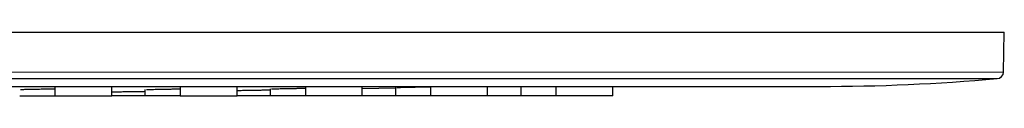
# Model space of a CAD drawing. Header units: millimetres. Extents: x 8 to 2401, y 12 to 2404.
# Tile 28 of 33: x 1291.29 to 1363.86, y 2322.63 to 2327.31. Entities that reach past the tile are written whole.
import ezdxf

# ---------------------------------------------------------------- set-up
doc = ezdxf.new("R2010")
doc.units = ezdxf.units.MM

msp = doc.modelspace()

# ---------------------------------------------------------------- linework, layer by layer
at = {"color": 7, "linetype": 'Continuous', "lineweight": 30}
for p, q in [((1171.528, 2327.308), (1363.862, 2327.308)), ((1363.811, 2324.381), (1363.862, 2327.308)), ((1363.326, 2323.89), (1126.294, 2323.89)), ((1139.395, 2323.317), (1350.225, 2323.317)), ((1293.878, 2323.317), (1293.878, 2322.634)), ((1298.078, 2322.634), (1298.078, 2323.317)), ((1300.524, 2323.081), (1300.524, 2322.634)), ((1303.112, 2323.317), (1303.112, 2322.634)), ((1307.312, 2322.634), (1307.312, 2323.317)), ((1309.757, 2323.132), (1309.757, 2322.634)), ((1312.345, 2323.317), (1312.345, 2322.634)), ((1316.545, 2322.634), (1316.545, 2323.317)), ((1316.545, 2323.177), (1318.99, 2323.222)), ((1318.99, 2323.24), (1318.99, 2322.634)), ((1321.578, 2323.317), (1321.578, 2322.634)), ((1325.778, 2322.634), (1325.778, 2323.317)), ((1328.223, 2323.317), (1328.223, 2322.634)), ((1330.812, 2323.317), (1330.812, 2322.634)), ((1335.011, 2322.634), (1335.011, 2323.317))]:
    msp.add_line(p, q, dxfattribs=at)
at = {"color": 252, "linetype": 'Continuous', "lineweight": 0}
msp.add_line((1125.809, 2324.381), (1363.811, 2324.381), dxfattribs=at)
at = {"color": 7, "linetype": 'Continuous', "lineweight": 30}
for centre, radius, start, end in [((1350.225, 2473.317), 150, 270, 275.01053), ((1363.311, 2324.39), 0.5, 271.6977, 359)]:
    msp.add_arc(centre, radius, start, end, dxfattribs=at)
for points, knots in [([(1291.357, 2323.093), (1291.362, 2323.093), (1291.384, 2323.095), (1291.46, 2323.098), (1291.583, 2323.102), (1291.74, 2323.107), (1291.925, 2323.111), (1292.135, 2323.116), (1292.367, 2323.121), (1292.616, 2323.125), (1292.878, 2323.129), (1293.149, 2323.133), (1293.424, 2323.137), (1293.67, 2323.139), (1293.819, 2323.141), (1293.878, 2323.141)], [0, 0, 0, 0, 0.020082, 0.103846, 0.187894, 0.271386, 0.35578, 0.439761, 0.523266, 0.607755, 0.691721, 0.775231, 0.859715, 0.943661, 1, 1, 1, 1]), ([(1300.628, 2323.088), (1300.65, 2323.089), (1300.7, 2323.091), (1300.818, 2323.095), (1300.974, 2323.099), (1301.159, 2323.104), (1301.369, 2323.108), (1301.6, 2323.113), (1301.849, 2323.118), (1302.111, 2323.122), (1302.382, 2323.126), (1302.657, 2323.131), (1302.903, 2323.134), (1303.052, 2323.136), (1303.112, 2323.137)], [0, 0, 0, 0, 0.064805, 0.15257, 0.240095, 0.327731, 0.415392, 0.502549, 0.590719, 0.678264, 0.765419, 0.853697, 0.941247, 1, 1, 1, 1]), ([(1307.312, 2323.024), (1307.321, 2323.024), (1307.361, 2323.025), (1307.464, 2323.027), (1307.619, 2323.029), (1307.805, 2323.032), (1308.014, 2323.036), (1308.246, 2323.04), (1308.495, 2323.044), (1308.756, 2323.048), (1309.028, 2323.053), (1309.302, 2323.057), (1309.548, 2323.061), (1309.697, 2323.063), (1309.757, 2323.064)], [0, 0, 0, 0, 0.029724, 0.120696, 0.211673, 0.302533, 0.393597, 0.484023, 0.575405, 0.666125, 0.756552, 0.848264, 0.938877, 1, 1, 1, 1]), ([(1309.863, 2323.138), (1309.884, 2323.139), (1309.934, 2323.14), (1310.052, 2323.144), (1310.208, 2323.148), (1310.393, 2323.152), (1310.602, 2323.157), (1310.834, 2323.161), (1311.083, 2323.166), (1311.345, 2323.171), (1311.616, 2323.176), (1311.891, 2323.181), (1312.137, 2323.185), (1312.285, 2323.187), (1312.345, 2323.188)], [0, 0, 0, 0, 0.063954, 0.1518091, 0.2394733, 0.3271504, 0.4148065, 0.5020521, 0.5904016, 0.6778634, 0.7651055, 0.8536561, 0.9412246, 1, 1, 1, 1]), ([(1319.097, 2323.244), (1319.118, 2323.245), (1319.168, 2323.246), (1319.285, 2323.249), (1319.441, 2323.253), (1319.627, 2323.257), (1319.836, 2323.261), (1320.068, 2323.266), (1320.317, 2323.271), (1320.579, 2323.276), (1320.85, 2323.282), (1321.125, 2323.287), (1321.37, 2323.292), (1321.519, 2323.294), (1321.578, 2323.295)], [0, 0, 0, 0, 0.063456, 0.15138, 0.239154, 0.326858, 0.414782, 0.502094, 0.590322, 0.677978, 0.765288, 0.853775, 0.941361, 1, 1, 1, 1]), ([(1291.293, 2322.634), (1291.294, 2322.634), (1291.295, 2322.634), (1291.34, 2322.634), (1291.418, 2322.634), (1291.531, 2322.634), (1291.677, 2322.634), (1291.851, 2322.634), (1292.051, 2322.634), (1292.275, 2322.634), (1292.518, 2322.634), (1292.775, 2322.634), (1293.043, 2322.634), (1293.317, 2322.634), (1293.593, 2322.634), (1293.772, 2322.634), (1293.862, 2322.634)], [0, 0, 0, 0, 0.053399, 0.126471, 0.199541, 0.271899, 0.34481, 0.418036, 0.490394, 0.563153, 0.636447, 0.708851, 0.781625, 0.854725, 0.927095, 1, 1, 1, 1]), ([(1293.882, 2322.634), (1293.882, 2322.634), (1293.884, 2322.634), (1293.929, 2322.634), (1294.007, 2322.634), (1294.121, 2322.634), (1294.267, 2322.634), (1294.442, 2322.634), (1294.642, 2322.634), (1294.866, 2322.634), (1295.109, 2322.634), (1295.367, 2322.634), (1295.635, 2322.634), (1295.909, 2322.634), (1296.184, 2322.634), (1296.364, 2322.634), (1296.454, 2322.634)], [0, 0, 0, 0, 0.054234, 0.127259, 0.200281, 0.272569, 0.345391, 0.418571, 0.490863, 0.563533, 0.636739, 0.709079, 0.781812, 0.854848, 0.927156, 1, 1, 1, 1]), ([(1296.454, 2322.634), (1296.543, 2322.634), (1296.721, 2322.634), (1296.972, 2322.634), (1297.207, 2322.634), (1297.421, 2322.634), (1297.61, 2322.634), (1297.77, 2322.634), (1297.899, 2322.634), (1297.997, 2322.634), (1298.055, 2322.634), (1298.082, 2322.634), (1298.077, 2322.634), (1298.076, 2322.634)], [0, 0, 0, 0, 0.098294, 0.195672, 0.293856, 0.39213, 0.489503, 0.587688, 0.685516, 0.782422, 0.880109, 0.977973, 1, 1, 1, 1]), ([(1298.078, 2322.918), (1298.088, 2322.918), (1298.127, 2322.919), (1298.231, 2322.922), (1298.385, 2322.924), (1298.571, 2322.928), (1298.78, 2322.931), (1299.011, 2322.935), (1299.26, 2322.939), (1299.522, 2322.943), (1299.793, 2322.947), (1300.068, 2322.951), (1300.314, 2322.954), (1300.464, 2322.956), (1300.524, 2322.957)], [0, 0, 0, 0, 0.029363, 0.120428, 0.211289, 0.302176, 0.393098, 0.48353, 0.575052, 0.665733, 0.756163, 0.84792, 0.938604, 1, 1, 1, 1]), ([(1300.51, 2322.634), (1300.454, 2322.634), (1300.308, 2322.634), (1300.067, 2322.634), (1299.792, 2322.634), (1299.521, 2322.634), (1299.26, 2322.634), (1299.01, 2322.634), (1298.779, 2322.634), (1298.57, 2322.634), (1298.384, 2322.634), (1298.23, 2322.634), (1298.133, 2322.634), (1298.098, 2322.634), (1298.092, 2322.634)], [0, 0, 0, 0, 0.058062, 0.150985, 0.24357, 0.335631, 0.428772, 0.521371, 0.613423, 0.706545, 0.799301, 0.891355, 0.984318, 1, 1, 1, 1]), ([(1303.101, 2322.634), (1303.044, 2322.634), (1302.898, 2322.634), (1302.655, 2322.634), (1302.381, 2322.634), (1302.11, 2322.634), (1301.848, 2322.634), (1301.599, 2322.634), (1301.368, 2322.634), (1301.158, 2322.634), (1300.973, 2322.634), (1300.816, 2322.634), (1300.691, 2322.634), (1300.597, 2322.634), (1300.542, 2322.634), (1300.519, 2322.634), (1300.525, 2322.634), (1300.526, 2322.634)], [0, 0, 0, 0, 0.046279, 0.119216, 0.19188, 0.264138, 0.337247, 0.409928, 0.482176, 0.555261, 0.628084, 0.700334, 0.773274, 0.84618, 0.918434, 0.991303, 1, 1, 1, 1]), ([(1303.115, 2322.634), (1303.116, 2322.634), (1303.117, 2322.634), (1303.162, 2322.634), (1303.24, 2322.634), (1303.354, 2322.634), (1303.499, 2322.634), (1303.674, 2322.634), (1303.874, 2322.634), (1304.099, 2322.634), (1304.341, 2322.634), (1304.599, 2322.634), (1304.867, 2322.634), (1305.141, 2322.634), (1305.417, 2322.634), (1305.597, 2322.634), (1305.687, 2322.634)], [0, 0, 0, 0, 0.053618, 0.126671, 0.199729, 0.272071, 0.344962, 0.418174, 0.490513, 0.563254, 0.636519, 0.708906, 0.781677, 0.85459, 0.926945, 1, 1, 1, 1]), ([(1305.687, 2322.634), (1305.776, 2322.634), (1305.952, 2322.634), (1306.203, 2322.634), (1306.437, 2322.634), (1306.651, 2322.634), (1306.839, 2322.634), (1306.999, 2322.634), (1307.13, 2322.634), (1307.228, 2322.634), (1307.288, 2322.634), (1307.315, 2322.634), (1307.31, 2322.634), (1307.309, 2322.634)], [0, 0, 0, 0, 0.0976571, 0.1946057, 0.2925551, 0.3906074, 0.4875596, 0.5851135, 0.6832027, 0.7801599, 0.8776794, 0.9756004, 1, 1, 1, 1]), ([(1309.743, 2322.634), (1309.687, 2322.634), (1309.541, 2322.634), (1309.299, 2322.634), (1309.025, 2322.634), (1308.754, 2322.634), (1308.492, 2322.634), (1308.243, 2322.634), (1308.012, 2322.634), (1307.802, 2322.634), (1307.617, 2322.634), (1307.463, 2322.634), (1307.366, 2322.634), (1307.33, 2322.634), (1307.325, 2322.634)], [0, 0, 0, 0, 0.058382, 0.151283, 0.243841, 0.335882, 0.429009, 0.521582, 0.613615, 0.706724, 0.799473, 0.89151, 0.984445, 1, 1, 1, 1]), ([(1312.331, 2322.634), (1312.275, 2322.634), (1312.129, 2322.634), (1311.887, 2322.634), (1311.613, 2322.634), (1311.342, 2322.634), (1311.08, 2322.634), (1310.831, 2322.634), (1310.6, 2322.634), (1310.391, 2322.634), (1310.206, 2322.634), (1310.049, 2322.634), (1309.924, 2322.634), (1309.83, 2322.634), (1309.775, 2322.634), (1309.752, 2322.634), (1309.758, 2322.634), (1309.759, 2322.634)], [0, 0, 0, 0, 0.04583, 0.1188189, 0.1915655, 0.263878, 0.3370165, 0.4097531, 0.482059, 0.5552022, 0.6280536, 0.7003615, 0.773391, 0.8463545, 0.9186663, 0.9915953, 1, 1, 1, 1]), ([(1316.543, 2322.634), (1316.541, 2322.634), (1316.538, 2322.634), (1316.488, 2322.634), (1316.404, 2322.634), (1316.286, 2322.634), (1316.137, 2322.634), (1315.958, 2322.634), (1315.754, 2322.634), (1315.528, 2322.634), (1315.283, 2322.634), (1315.024, 2322.634), (1314.754, 2322.634), (1314.48, 2322.634), (1314.205, 2322.634), (1313.934, 2322.634), (1313.672, 2322.634), (1313.422, 2322.634), (1313.191, 2322.634), (1312.981, 2322.634), (1312.796, 2322.634), (1312.639, 2322.634), (1312.513, 2322.634), (1312.419, 2322.634), (1312.364, 2322.634), (1312.341, 2322.634), (1312.346, 2322.634), (1312.347, 2322.634)], [0, 0, 0, 0, 0.036173, 0.077617, 0.119525, 0.161368, 0.202815, 0.244591, 0.286449, 0.327897, 0.36966, 0.411445, 0.452892, 0.494725, 0.536397, 0.57784, 0.619776, 0.661467, 0.702904, 0.744816, 0.786584, 0.828022, 0.869857, 0.911686, 0.953127, 0.994909, 1, 1, 1, 1]), ([(1318.976, 2322.634), (1318.909, 2322.634), (1318.747, 2322.634), (1318.482, 2322.634), (1318.188, 2322.634), (1317.899, 2322.634), (1317.62, 2322.634), (1317.356, 2322.634), (1317.113, 2322.634), (1316.893, 2322.634), (1316.703, 2322.634), (1316.605, 2322.634), (1316.557, 2322.634)], [0, 0, 0, 0, 0.071956, 0.176163, 0.279664, 0.384275, 0.488707, 0.592212, 0.696607, 0.801131, 0.90465, 1, 1, 1, 1]), ([(1321.564, 2322.634), (1321.508, 2322.634), (1321.362, 2322.634), (1321.12, 2322.634), (1320.845, 2322.634), (1320.575, 2322.634), (1320.313, 2322.634), (1320.064, 2322.634), (1319.833, 2322.634), (1319.623, 2322.634), (1319.438, 2322.634), (1319.282, 2322.634), (1319.157, 2322.634), (1319.063, 2322.634), (1319.008, 2322.634), (1318.986, 2322.634), (1318.991, 2322.634), (1318.992, 2322.634)], [0, 0, 0, 0, 0.046032, 0.119024, 0.191747, 0.264062, 0.337227, 0.409963, 0.482271, 0.555422, 0.628294, 0.700607, 0.773626, 0.846606, 0.918923, 0.991848, 1, 1, 1, 1]), ([(1325.776, 2322.634), (1325.774, 2322.634), (1325.771, 2322.634), (1325.72, 2322.634), (1325.635, 2322.634), (1325.517, 2322.634), (1325.366, 2322.634), (1325.187, 2322.634), (1324.982, 2322.634), (1324.755, 2322.634), (1324.51, 2322.634), (1324.25, 2322.634), (1323.981, 2322.634), (1323.707, 2322.634), (1323.432, 2322.634), (1323.161, 2322.634), (1322.9, 2322.634), (1322.651, 2322.634), (1322.42, 2322.634), (1322.211, 2322.634), (1322.026, 2322.634), (1321.869, 2322.634), (1321.745, 2322.634), (1321.651, 2322.634), (1321.596, 2322.634), (1321.574, 2322.634), (1321.579, 2322.634), (1321.58, 2322.634)], [0, 0, 0, 0, 0.0369339, 0.0785374, 0.1205213, 0.1624328, 0.2040339, 0.2460568, 0.2877782, 0.3291801, 0.3709893, 0.4127259, 0.4541261, 0.4959125, 0.5375484, 0.5789455, 0.6208247, 0.6624644, 0.7038568, 0.7457287, 0.787439, 0.8288337, 0.8706365, 0.9124167, 0.9538147, 0.995557, 1, 1, 1, 1]), ([(1328.209, 2322.634), (1328.155, 2322.634), (1328.011, 2322.634), (1327.771, 2322.634), (1327.497, 2322.634), (1327.225, 2322.634), (1326.963, 2322.634), (1326.714, 2322.634), (1326.482, 2322.634), (1326.272, 2322.634), (1326.086, 2322.634), (1325.931, 2322.634), (1325.833, 2322.634), (1325.797, 2322.634), (1325.791, 2322.634)], [0, 0, 0, 0, 0.056304, 0.149142, 0.241633, 0.333619, 0.426702, 0.519234, 0.611215, 0.704267, 0.796979, 0.888968, 0.981845, 1, 1, 1, 1]), ([(1330.797, 2322.634), (1330.743, 2322.634), (1330.599, 2322.634), (1330.359, 2322.634), (1330.084, 2322.634), (1329.813, 2322.634), (1329.551, 2322.634), (1329.301, 2322.634), (1329.07, 2322.634), (1328.86, 2322.634), (1328.674, 2322.634), (1328.517, 2322.634), (1328.392, 2322.634), (1328.297, 2322.634), (1328.242, 2322.634), (1328.219, 2322.634), (1328.224, 2322.634), (1328.225, 2322.634)], [0, 0, 0, 0, 0.044526, 0.117556, 0.190313, 0.262668, 0.335884, 0.408671, 0.481023, 0.554211, 0.627136, 0.699494, 0.772551, 0.845595, 0.917957, 0.990909, 1, 1, 1, 1]), ([(1335.009, 2322.634), (1335.008, 2322.634), (1335.004, 2322.634), (1334.954, 2322.634), (1334.87, 2322.634), (1334.752, 2322.634), (1334.603, 2322.634), (1334.424, 2322.634), (1334.22, 2322.634), (1333.994, 2322.634), (1333.748, 2322.634), (1333.489, 2322.634), (1333.22, 2322.634), (1332.946, 2322.634), (1332.671, 2322.634), (1332.4, 2322.634), (1332.137, 2322.634), (1331.888, 2322.634), (1331.656, 2322.634), (1331.447, 2322.634), (1331.261, 2322.634), (1331.105, 2322.634), (1330.979, 2322.634), (1330.885, 2322.634), (1330.83, 2322.634), (1330.807, 2322.634), (1330.813, 2322.634), (1330.814, 2322.634)], [0, 0, 0, 0, 0.036611, 0.078032, 0.119828, 0.161584, 0.203004, 0.244812, 0.286639, 0.328054, 0.369788, 0.411518, 0.452935, 0.494758, 0.536411, 0.57782, 0.619715, 0.661465, 0.702877, 0.744674, 0.78643, 0.827845, 0.869644, 0.911357, 0.952776, 0.994625, 1, 1, 1, 1])]:
    msp.add_open_spline(points, degree=3, knots=knots, dxfattribs=at)

doc.saveas('drawing.dxf')
